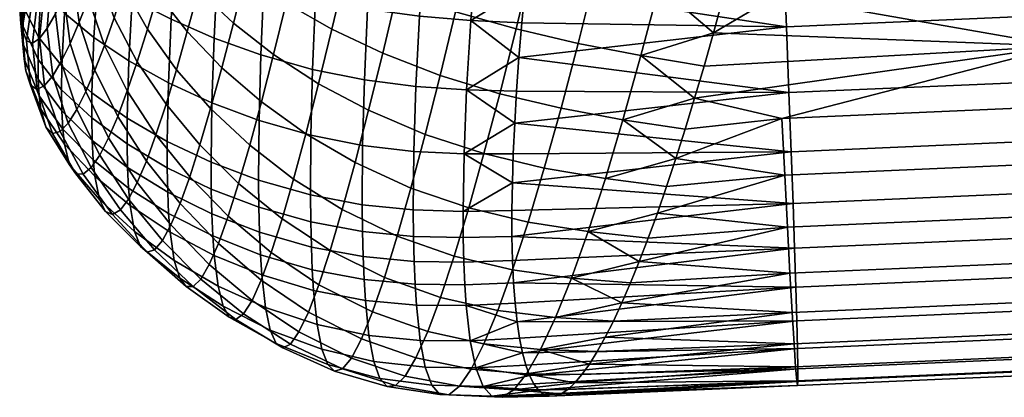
# Model space of a CAD drawing. Extents: x -120 to 2831, y -92 to 75.
# Tile 150 of 256: x 1128 to 1154, y 13 to 23. Entities that reach past the tile are written whole.
import ezdxf

# ---------------------------------------------------------------- set-up
doc = ezdxf.new("R2010")
doc.units = 0
doc.layers.add('GLASS', color=18, linetype='CONTINUOUS')

msp = doc.modelspace()

# ---------------------------------------------------------------- meshes
at = {"layer": 'GLASS'}
mesh = msp.add_polyface(dxfattribs=at)
corners = [(1147.778, 23.738, 98.918), (1146.382, 23.677, 98.909), (1146.135, 22.769, 98.295), (1155.276, 22.416, 97.791), (1145.887, 21.891, 97.639), (1145.639, 21.045, 96.941), (1147.935, 20.51, 96.377), (1148.179, 19.64, 64.57), (1140.907, 20.39, 63.47), (1148.121, 21.193, 63.078), (1148.054, 22.925, 61.71), (1155.473, 23.248, 61.758), (1155.539, 21.516, 63.126), (1155.597, 19.963, 64.618), (1141.505, 26.961, 59.26), (1147.897, 26.865, 59.462), (1141.385, 25.941, 59.716), (1141.636, 28.001, 58.855), (1140.957, 21.235, 62.73), (1141.019, 22.115, 62.034), (1147.979, 24.823, 60.495), (1155.316, 27.189, 59.51), (1155.398, 25.146, 60.543), (1141.179, 23.972, 60.778), (1146.874, 25.577, 100.004), (1146.629, 24.614, 99.479), (1155.114, 25.806, 99.989), (1147.117, 26.565, 100.482), (1147.358, 27.575, 100.913), (1155.026, 27.698, 100.877), (1147.595, 28.604, 101.295), (1155.354, 20.833, 96.425), (1155.197, 24.061, 98.966), (1155.197, 24.061, 98.966), (1142.575, 22.49, 97.969), (1142.126, 20.782, 96.59), (1143.756, 20.482, 96.463), (1144.229, 22.171, 97.873), (1143.03, 24.315, 99.173), (1144.704, 23.984, 99.112), (1143.488, 26.239, 100.194), (1145.179, 25.904, 100.17), (1143.943, 28.245, 101.024), (1145.649, 27.913, 101.039), (1145.639, 21.045, 96.941), (1145.887, 21.891, 97.639), (1146.135, 22.769, 98.295), (1145.392, 20.234, 96.203), (1146.382, 23.677, 98.909), (1146.629, 24.614, 99.479), (1146.874, 25.577, 100.004), (1147.117, 26.565, 100.482), (1147.595, 28.604, 101.295), (1147.358, 27.575, 100.913), (1146.629, 24.614, 99.479), (1147.778, 23.738, 98.918), (1155.197, 24.061, 98.966), (1146.629, 24.614, 99.479), (1146.382, 23.677, 98.909), (1147.778, 23.738, 98.918)]
mesh.append_faces([[corners[k] for k in face] for face in [(0, 1, 2, 2), (3, 2, 4, 4), (5, 3, 4, 4), (3, 5, 6, 6), (7, 8, 9, 9), (10, 11, 12, 9), (9, 12, 13, 7), (14, 15, 16, 16), (17, 15, 14, 14), (18, 19, 9, 9), (20, 16, 15, 15), (15, 21, 22, 20), (10, 23, 20, 20), (24, 25, 26, 26), (26, 27, 24, 24), (28, 27, 29, 29), (29, 30, 28, 28), (20, 22, 11, 10), (19, 10, 9, 9), (2, 3, 0, 0), (3, 6, 31, 31), (32, 0, 3, 3), (33, 26, 25, 25), (26, 29, 27, 27), (34, 35, 36, 37), (38, 34, 37, 39), (40, 38, 39, 41), (42, 40, 41, 43), (37, 44, 45, 45), (37, 45, 46, 46), (36, 47, 44, 44), (39, 48, 49, 49), (50, 41, 49, 49), (51, 41, 50, 50), (41, 39, 49, 49), (39, 46, 48, 48), (52, 43, 53, 53), (53, 43, 51, 51), (46, 39, 37, 37), (37, 36, 44, 44), (51, 43, 41, 41), (54, 55, 56, 56), (57, 58, 59, 59)]])
mesh = msp.add_polyface(dxfattribs=at)
corners = [(1140.957, 21.235, 62.73), (1148.121, 21.193, 63.078), (1140.907, 20.39, 63.47), (1141.179, 23.972, 60.778), (1148.054, 22.925, 61.71), (1141.093, 23.028, 61.383), (1141.019, 22.115, 62.034), (1147.979, 24.823, 60.495), (1141.276, 24.944, 60.222), (1141.385, 25.941, 59.716), (1138.948, 21.646, 96.164), (1138.556, 20.095, 94.714), (1140.1, 19.591, 95), (1140.516, 21.165, 96.505), (1137.437, 22.229, 95.559), (1137.067, 20.728, 94.177), (1136.102, 22.863, 94.765), (1135.752, 21.429, 93.459), (1140.942, 22.868, 97.843), (1142.126, 20.782, 96.59), (1142.575, 22.49, 97.969), (1139.352, 23.317, 97.453), (1137.82, 23.841, 96.786), (1136.464, 24.398, 95.928), (1141.377, 24.681, 99.007), (1143.03, 24.315, 99.173), (1139.765, 25.09, 98.571), (1138.211, 25.547, 97.853), (1136.835, 26.017, 96.942), (1141.815, 26.586, 99.989), (1143.488, 26.239, 100.194), (1140.184, 26.948, 99.512), (1138.609, 27.329, 98.753), (1137.213, 27.706, 97.802), (1135.951, 28.094, 96.685), (1135.594, 26.512, 95.864), (1138.536, 25.182, 60.167), (1138.709, 27.259, 59.223), (1140.111, 27.098, 59.19), (1139.913, 25.044, 60.148), (1137.152, 25.377, 60.338), (1137.305, 27.458, 59.425), (1135.775, 25.639, 60.694), (1135.916, 27.698, 59.832), (1138.403, 23.206, 61.321), (1139.756, 23.094, 61.311), (1137.035, 23.393, 61.464), (1135.667, 23.667, 61.769), (1138.309, 21.354, 62.674), (1139.643, 21.267, 62.668), (1136.954, 21.528, 62.794), (1135.59, 21.804, 63.053), (1136.908, 19.803, 64.32), (1138.255, 19.647, 64.215), (1135.546, 20.073, 64.541), (1141.505, 26.961, 59.26), (1141.385, 25.941, 59.716), (1141.276, 24.944, 60.222), (1141.093, 23.028, 61.383), (1141.179, 23.972, 60.778), (1141.019, 22.115, 62.034), (1140.907, 20.39, 63.47), (1140.957, 21.235, 62.73)]
mesh.append_faces([[corners[k] for k in face] for face in [(0, 1, 2, 2), (3, 4, 5, 5), (5, 4, 6, 6), (7, 3, 8, 8), (7, 8, 9, 9), (10, 11, 12, 13), (14, 15, 11, 10), (16, 17, 15, 14), (18, 13, 19, 20), (21, 10, 13, 18), (22, 14, 10, 21), (23, 16, 14, 22), (24, 18, 20, 25), (26, 21, 18, 24), (27, 22, 21, 26), (28, 23, 22, 27), (29, 24, 25, 30), (31, 26, 24, 29), (32, 27, 26, 31), (33, 28, 27, 32), (34, 35, 28, 33), (36, 37, 38, 39), (40, 41, 37, 36), (42, 43, 41, 40), (44, 36, 39, 45), (46, 40, 36, 44), (47, 42, 40, 46), (48, 44, 45, 49), (50, 46, 44, 48), (51, 47, 46, 50), (52, 50, 48, 53), (54, 51, 50, 52), (55, 56, 38, 38), (57, 39, 56, 56), (58, 45, 59, 59), (60, 45, 58, 58), (59, 39, 57, 57), (61, 49, 62, 62), (62, 49, 60, 60), (59, 45, 39, 39), (60, 49, 45, 45), (39, 38, 56, 56)]])
mesh = msp.add_polyface(dxfattribs=at)
corners = [(1129.627, 21.219, 81.571), (1129.392, 20.75, 80.259), (1129.994, 19.545, 80.55), (1130.227, 20, 82.013), (1129.869, 21.785, 82.818), (1130.469, 20.569, 83.411), (1129.453, 23.043, 82.143), (1129.214, 22.485, 81.042), (1130.118, 22.436, 84.003), (1130.72, 21.241, 84.741), (1129.696, 23.671, 83.189), (1129.512, 24.886, 82.323), (1129.279, 24.282, 81.4), (1130.979, 22.008, 86.002), (1131.473, 20.084, 85.412), (1131.737, 20.888, 86.812), (1130.372, 23.165, 85.127), (1129.944, 24.362, 84.18), (1129.749, 25.544, 83.199), (1132.012, 21.796, 88.132), (1132.629, 19.817, 87.551), (1132.911, 20.777, 88.998), (1131.247, 22.861, 87.191), (1130.632, 23.964, 86.188), (1130.195, 25.109, 85.119), (1133.206, 21.848, 90.349), (1133.939, 19.813, 89.777), (1134.246, 20.948, 91.24), (1132.296, 22.799, 89.365), (1131.521, 23.794, 88.306), (1130.897, 24.827, 87.186), (1134.567, 22.198, 92.587), (1135.415, 20.11, 92.017), (1135.752, 21.429, 93.459), (1133.513, 23.02, 91.595), (1132.59, 23.888, 90.508), (1131.802, 24.798, 89.344), (1134.9, 23.551, 93.811), (1136.102, 22.863, 94.765), (1133.83, 24.283, 92.732), (1132.891, 25.054, 91.555), (1135.243, 24.993, 94.905), (1136.464, 24.398, 95.928), (1134.155, 25.624, 93.754), (1134.235, 22.185, 63.461), (1134.314, 24.028, 62.248), (1135.667, 23.667, 61.769), (1135.59, 21.804, 63.053), (1133.003, 22.628, 63.976), (1133.09, 24.434, 62.849), (1131.87, 23.122, 64.591), (1131.969, 24.879, 63.561), (1130.845, 23.653, 65.289), (1130.959, 25.346, 64.366), (1129.942, 24.207, 66.065), (1130.071, 25.823, 65.253), (1134.186, 20.461, 64.889), (1135.546, 20.073, 64.541), (1132.945, 20.923, 65.328), (1131.799, 21.45, 65.852), (1130.761, 22.027, 66.45), (1129.843, 22.642, 67.117), (1129.064, 23.284, 67.852), (1129.176, 24.772, 66.915), (1131.766, 19.911, 67.364), (1132.922, 19.362, 66.913), (1130.717, 20.522, 67.875), (1129.788, 21.186, 68.443), (1128.999, 21.896, 69.066), (1129.782, 20.529, 69.211), (1130.714, 19.842, 68.687)]
mesh.append_faces([[corners[k] for k in face] for face in [(0, 1, 2, 3), (4, 0, 3, 5), (6, 7, 0, 4), (8, 4, 5, 9), (10, 6, 4, 8), (11, 12, 6, 10), (13, 9, 14, 15), (16, 8, 9, 13), (17, 10, 8, 16), (18, 11, 10, 17), (19, 15, 20, 21), (22, 13, 15, 19), (23, 16, 13, 22), (24, 17, 16, 23), (25, 21, 26, 27), (28, 19, 21, 25), (29, 22, 19, 28), (30, 23, 22, 29), (31, 27, 32, 33), (34, 25, 27, 31), (35, 28, 25, 34), (36, 29, 28, 35), (37, 31, 33, 38), (39, 34, 31, 37), (40, 35, 34, 39), (41, 37, 38, 42), (43, 39, 37, 41), (44, 45, 46, 47), (48, 49, 45, 44), (50, 51, 49, 48), (52, 53, 51, 50), (54, 55, 53, 52), (56, 44, 47, 57), (58, 48, 44, 56), (59, 50, 48, 58), (60, 52, 50, 59), (61, 54, 52, 60), (62, 63, 54, 61), (64, 59, 58, 65), (66, 60, 59, 64), (67, 61, 60, 66), (68, 62, 61, 67), (69, 67, 66, 70)]])
mesh = msp.add_polyface(dxfattribs=at)
corners = [(1128.403, 21.11, 71.879), (1128.378, 21.55, 71.115), (1128.998, 20.712, 70.559), (1129.025, 20.231, 71.387), (1128.005, 22.079, 72.397), (1127.982, 22.467, 71.717), (1127.913, 23.115, 72.923), (1127.892, 23.44, 72.349), (1128.447, 20.755, 72.675), (1129.068, 19.835, 72.249), (1128.047, 21.77, 73.108), (1127.95, 22.859, 73.525), (1128.175, 21.388, 74.565), (1128.579, 20.293, 74.302), (1128.066, 22.554, 74.769), (1128.346, 21.278, 75.996), (1128.752, 20.121, 75.899), (1128.224, 22.492, 76.005), (1128.543, 21.377, 77.362), (1128.951, 20.172, 77.428), (1128.41, 22.618, 77.196), (1128.757, 21.633, 78.657), (1129.166, 20.393, 78.88), (1128.613, 22.889, 78.33), (1128.982, 22.01, 79.881), (1129.392, 20.75, 80.259), (1128.827, 23.27, 79.407), (1129.214, 22.485, 81.042), (1129.627, 21.219, 81.571), (1129.05, 23.74, 80.429), (1129.279, 24.282, 81.4), (1129.453, 23.043, 82.143), (1128.456, 23.946, 68.659), (1128.577, 25.336, 67.844), (1129.176, 24.772, 66.915), (1129.064, 23.284, 67.852), (1128.383, 22.649, 69.75), (1128.999, 21.896, 69.066), (1127.99, 23.451, 70.511), (1128.066, 24.626, 69.563), (1127.902, 24.276, 71.337), (1127.974, 25.288, 70.547), (1128.99, 21.271, 69.781), (1129.788, 21.186, 68.443), (1129.782, 20.529, 69.211), (1128.371, 22.067, 70.401), (1127.977, 22.929, 71.085), (1127.889, 23.83, 71.818), (1128.998, 20.712, 70.559), (1129.792, 19.937, 70.04), (1128.378, 21.55, 71.115), (1127.982, 22.467, 71.717), (1127.892, 23.44, 72.349), (1128.107, 24.185, 73.439), (1128.091, 24.438, 72.991), (1128.233, 23.755, 74.909), (1128.137, 23.987, 73.913), (1128.367, 23.723, 75.928), (1128.712, 24.119, 77.914), (1128.53, 23.855, 76.936), (1129.114, 24.941, 79.756), (1128.908, 24.488, 78.855), (1129.326, 25.464, 80.617), (1128.088, 24.743, 72.576), (1128.1, 25.095, 72.201), (1128.091, 24.438, 72.991)]
mesh.append_faces([[corners[k] for k in face] for face in [(0, 1, 2, 3), (4, 5, 1, 0), (6, 7, 5, 4), (8, 0, 3, 9), (10, 4, 0, 8), (11, 6, 4, 10), (12, 10, 8, 13), (14, 11, 10, 12), (15, 12, 13, 16), (17, 14, 12, 15), (18, 15, 16, 19), (20, 17, 15, 18), (21, 18, 19, 22), (23, 20, 18, 21), (24, 21, 22, 25), (26, 23, 21, 24), (27, 24, 25, 28), (29, 26, 24, 27), (30, 29, 27, 31), (32, 33, 34, 35), (36, 32, 35, 37), (38, 39, 32, 36), (40, 41, 39, 38), (42, 37, 43, 44), (45, 36, 37, 42), (46, 38, 36, 45), (47, 40, 38, 46), (48, 42, 44, 49), (50, 45, 42, 48), (51, 46, 45, 50), (52, 47, 46, 51), (6, 53, 54, 7), (14, 55, 56, 11), (17, 57, 55, 14), (11, 56, 53, 6), (23, 58, 59, 20), (29, 60, 61, 26), (30, 62, 60, 29), (26, 61, 58, 23), (20, 59, 57, 17), (47, 63, 64, 40), (52, 65, 63, 47)]])
mesh = msp.add_polyface(dxfattribs=at)
corners = [(1131.807, 18.013, 70.066), (1131.781, 18.578, 69.117), (1132.941, 18.005, 68.72), (1132.967, 17.423, 69.693), (1130.753, 18.682, 70.478), (1130.726, 19.225, 69.559), (1129.819, 19.423, 70.919), (1129.792, 19.937, 70.04), (1129.025, 20.231, 71.387), (1128.998, 20.712, 70.559), (1131.846, 17.524, 71.05), (1133.004, 16.911, 70.698), (1130.794, 18.22, 71.431), (1129.862, 18.992, 71.833), (1129.068, 19.835, 72.249), (1131.956, 16.777, 73.071), (1133.107, 16.105, 72.769), (1130.912, 17.538, 73.384), (1129.986, 18.379, 73.7), (1129.198, 19.297, 74.01), (1128.579, 20.293, 74.302), (1128.447, 20.755, 72.675), (1131.064, 17.147, 75.339), (1132.098, 16.312, 75.109), (1130.148, 18.063, 75.555), (1129.368, 19.055, 75.746), (1128.752, 20.121, 75.899), (1131.239, 17, 77.258), (1132.264, 16.094, 77.13), (1130.333, 17.987, 77.357), (1129.562, 19.046, 77.418), (1128.951, 20.172, 77.428), (1131.433, 17.06, 79.128), (1132.449, 16.093, 79.117), (1130.536, 18.106, 79.098), (1129.772, 19.22, 79.019), (1129.166, 20.393, 78.88), (1131.642, 17.303, 80.944), (1132.652, 16.29, 81.062), (1130.752, 18.393, 80.775), (1129.994, 19.545, 80.55), (1129.392, 20.75, 80.259), (1131.866, 17.712, 82.702), (1132.874, 16.67, 82.954), (1130.98, 18.826, 82.388), (1130.227, 20, 82.013), (1131.221, 19.394, 83.935), (1132.106, 18.274, 84.394), (1130.469, 20.569, 83.411), (1131.473, 20.084, 85.412), (1132.36, 18.979, 86.013), (1130.72, 21.241, 84.741), (1131.737, 20.888, 86.812), (1132.629, 19.817, 87.551), (1131.767, 19.213, 68.212), (1131.766, 19.911, 67.364), (1132.922, 19.362, 66.913), (1132.926, 18.653, 67.791), (1130.714, 19.842, 68.687), (1130.717, 20.522, 67.875), (1131.781, 18.578, 69.117), (1132.941, 18.005, 68.72), (1130.726, 19.225, 69.559), (1129.792, 19.937, 70.04), (1129.782, 20.529, 69.211)]
mesh.append_faces([[corners[k] for k in face] for face in [(0, 1, 2, 3), (4, 5, 1, 0), (6, 7, 5, 4), (8, 9, 7, 6), (10, 0, 3, 11), (12, 4, 0, 10), (13, 6, 4, 12), (14, 8, 6, 13), (15, 10, 11, 16), (17, 12, 10, 15), (18, 13, 12, 17), (19, 14, 13, 18), (20, 21, 14, 19), (22, 17, 15, 23), (24, 18, 17, 22), (25, 19, 18, 24), (26, 20, 19, 25), (27, 22, 23, 28), (29, 24, 22, 27), (30, 25, 24, 29), (31, 26, 25, 30), (32, 27, 28, 33), (34, 29, 27, 32), (35, 30, 29, 34), (36, 31, 30, 35), (37, 32, 33, 38), (39, 34, 32, 37), (40, 35, 34, 39), (41, 36, 35, 40), (42, 37, 38, 43), (44, 39, 37, 42), (45, 40, 39, 44), (46, 44, 42, 47), (48, 45, 44, 46), (49, 46, 47, 50), (51, 48, 46, 49), (52, 49, 50, 53), (54, 55, 56, 57), (58, 59, 55, 54), (60, 54, 57, 61), (62, 58, 54, 60), (63, 64, 58, 62)]])
mesh = msp.add_polyface(dxfattribs=at)
corners = [(1138.288, 16.152, 68.779), (1138.262, 16.753, 67.795), (1139.57, 16.734, 67.754), (1139.596, 16.139, 68.726), (1136.947, 16.274, 68.896), (1136.921, 16.878, 67.904), (1135.585, 16.528, 69.09), (1135.56, 17.13, 68.097), (1138.323, 15.604, 69.794), (1139.633, 15.595, 69.728), (1136.981, 15.726, 69.919), (1135.62, 15.987, 70.115), (1137.075, 14.806, 72.039), (1138.422, 14.673, 71.898), (1135.714, 15.091, 72.236), (1135.759, 16.14, 87.306), (1135.485, 15.421, 85.321), (1136.878, 14.712, 85.445), (1137.167, 15.422, 87.517), (1137.482, 16.329, 89.497), (1138.619, 14.907, 87.575), (1138.956, 15.804, 89.612), (1136.056, 17.044, 89.2), (1140.851, 16.534, 91.514), (1140.463, 15.462, 89.555), (1141.983, 15.275, 89.357), (1142.401, 16.315, 91.324), (1139.318, 16.894, 91.539), (1137.82, 17.42, 91.367), (1136.374, 18.12, 90.986), (1141.26, 17.788, 93.35), (1142.839, 17.538, 93.175), (1139.7, 18.161, 93.34), (1138.179, 18.68, 93.11), (1136.712, 19.352, 92.649), (1140.1, 19.591, 95), (1141.686, 19.209, 95.046), (1138.556, 20.095, 94.714), (1137.067, 20.728, 94.177), (1135.752, 21.429, 93.459), (1135.415, 20.11, 92.017), (1140.516, 21.165, 96.505), (1142.126, 20.782, 96.59), (1138.255, 19.647, 64.215), (1138.309, 21.354, 62.674), (1139.643, 21.267, 62.668), (1139.575, 19.586, 64.205), (1138.239, 18.107, 65.927), (1139.55, 18.069, 65.906), (1136.897, 18.245, 66.029), (1136.908, 19.803, 64.32), (1135.535, 18.503, 66.228), (1135.546, 20.073, 64.541), (1138.246, 17.405, 66.843), (1139.554, 17.378, 66.813), (1136.904, 17.536, 66.947), (1138.262, 16.753, 67.795), (1139.57, 16.734, 67.754), (1136.921, 16.878, 67.904), (1135.56, 17.13, 68.097), (1135.543, 17.79, 67.141), (1140.85, 16.777, 67.754), (1140.877, 16.191, 68.712), (1140.916, 15.653, 69.699), (1140.969, 15.167, 70.71), (1140.87, 19.583, 64.251), (1140.907, 20.39, 63.47), (1140.834, 18.092, 65.932), (1140.846, 18.817, 65.073), (1140.836, 17.412, 66.826), (1140.85, 16.777, 67.754)]
mesh.append_faces([[corners[k] for k in face] for face in [(0, 1, 2, 3), (4, 5, 1, 0), (6, 7, 5, 4), (8, 0, 3, 9), (10, 4, 0, 8), (11, 6, 4, 10), (12, 10, 8, 13), (14, 11, 10, 12), (15, 16, 17, 18), (19, 18, 20, 21), (22, 15, 18, 19), (23, 24, 25, 26), (27, 21, 24, 23), (28, 19, 21, 27), (29, 22, 19, 28), (30, 23, 26, 31), (32, 27, 23, 30), (33, 28, 27, 32), (34, 29, 28, 33), (35, 32, 30, 36), (37, 33, 32, 35), (38, 34, 33, 37), (39, 40, 34, 38), (41, 35, 36, 42), (43, 44, 45, 46), (47, 43, 46, 48), (49, 50, 43, 47), (51, 52, 50, 49), (53, 47, 48, 54), (55, 49, 47, 53), (56, 53, 54, 57), (58, 55, 53, 56), (59, 60, 55, 58), (61, 62, 3, 2), (9, 63, 64, 64), (62, 63, 9, 3), (65, 46, 66, 66), (67, 48, 68, 68), (67, 69, 54, 48), (68, 46, 65, 65), (69, 70, 57, 54), (48, 46, 68, 68), (46, 45, 66, 66)]])
mesh = msp.add_polyface(dxfattribs=at)
corners = [(1141.967, 13.213, 80.495), (1141.813, 13.209, 79.382), (1148.346, 13.485, 80.13), (1142.131, 13.272, 81.606), (1141.668, 13.26, 78.269), (1148.356, 13.593, 77.842), (1147.935, 20.51, 96.377), (1145.639, 21.045, 96.941), (1145.392, 20.234, 96.203), (1145.146, 19.459, 95.428), (1144.901, 18.722, 94.615), (1148.01, 19.02, 94.824), (1144.42, 17.367, 92.888), (1144.185, 16.754, 91.976), (1148.081, 17.653, 93.09), (1144.66, 18.024, 93.768), (1148.146, 16.44, 91.19), (1155.564, 16.763, 91.239), (1155.499, 17.976, 93.138), (1155.429, 19.343, 94.872), (1155.354, 20.833, 96.425), (1143.726, 15.661, 90.067), (1148.204, 15.409, 89.147), (1148.254, 14.583, 86.985), (1155.673, 14.906, 87.033), (1155.623, 15.732, 89.195), (1148.295, 13.981, 84.738), (1155.713, 14.304, 84.786), (1143.286, 14.757, 88.057), (1142.485, 13.555, 83.807), (1148.326, 13.613, 82.44), (1155.765, 13.809, 80.178), (1155.744, 13.937, 82.488), (1148.356, 13.925, 75.612), (1155.775, 14.248, 75.66), (1155.775, 13.916, 77.89), (1142.871, 14.052, 85.964), (1141.299, 13.749, 74.956), (1148.347, 14.465, 73.47), (1148.328, 15.191, 71.443), (1155.747, 15.514, 71.491), (1155.765, 14.788, 73.519), (1140.969, 15.167, 70.71), (1148.302, 16.078, 69.548), (1148.268, 17.101, 67.802), (1155.687, 17.424, 67.85), (1155.72, 16.402, 69.597), (1141.11, 14.35, 72.799), (1140.836, 17.412, 66.826), (1148.228, 18.275, 66.155), (1148.179, 19.64, 64.57), (1155.597, 19.963, 64.618), (1155.647, 18.599, 66.203), (1140.846, 18.817, 65.073), (1140.877, 16.191, 68.712), (1141.535, 13.367, 77.158), (1143.953, 16.185, 91.035), (1143.756, 20.482, 96.463), (1145.146, 19.459, 95.428), (1145.392, 20.234, 96.203)]
mesh.append_faces([[corners[k] for k in face] for face in [(0, 1, 2, 2), (3, 0, 2, 2), (1, 4, 5, 5), (6, 7, 8, 8), (9, 10, 11, 11), (12, 13, 14, 14), (15, 12, 14, 14), (15, 11, 10, 10), (6, 8, 9, 9), (9, 11, 6, 6), (11, 15, 14, 14), (16, 17, 18, 14), (14, 18, 19, 11), (11, 19, 20, 6), (16, 14, 13, 13), (16, 21, 22, 22), (23, 24, 25, 22), (26, 27, 24, 23), (22, 28, 23, 23), (26, 29, 30, 30), (2, 31, 32, 30), (2, 1, 5, 5), (33, 34, 35, 5), (5, 35, 31, 2), (30, 3, 2, 2), (30, 32, 27, 26), (23, 36, 26, 26), (33, 37, 38, 38), (39, 40, 41, 38), (39, 42, 43, 43), (44, 45, 46, 43), (43, 46, 40, 39), (38, 47, 39, 39), (44, 48, 49, 49), (50, 51, 52, 49), (49, 53, 50, 50), (49, 52, 45, 44), (43, 54, 44, 44), (38, 41, 34, 33), (5, 55, 33, 33), (22, 25, 17, 16), (16, 13, 56, 56), (57, 58, 59, 59)]])
mesh = msp.add_polyface(dxfattribs=at)
corners = [(1134.219, 16.925, 69.366), (1134.193, 17.519, 68.379), (1135.56, 17.13, 68.097), (1135.585, 16.528, 69.09), (1132.967, 17.423, 69.693), (1132.941, 18.005, 68.72), (1134.255, 16.396, 70.385), (1135.62, 15.987, 70.115), (1133.004, 16.911, 70.698), (1134.351, 15.54, 72.489), (1135.714, 15.091, 72.236), (1133.107, 16.105, 72.769), (1134.478, 14.945, 74.644), (1135.838, 14.443, 74.422), (1133.24, 15.572, 74.874), (1132.098, 16.312, 75.109), (1131.956, 16.777, 73.071), (1134.63, 14.595, 76.818), (1135.99, 14.037, 76.643), (1133.397, 15.285, 76.981), (1132.264, 16.094, 77.13), (1134.807, 14.476, 78.992), (1136.17, 13.866, 78.878), (1133.577, 15.223, 79.071), (1132.449, 16.093, 79.117), (1135.009, 14.58, 81.145), (1136.379, 13.926, 81.104), (1133.777, 15.373, 81.13), (1132.652, 16.29, 81.062), (1135.234, 14.898, 83.261), (1136.614, 14.21, 83.3), (1133.999, 15.723, 83.143), (1132.874, 16.67, 82.954), (1135.485, 15.421, 85.321), (1136.878, 14.712, 85.445), (1134.242, 16.263, 85.097), (1133.114, 17.224, 84.784), (1132.106, 18.274, 84.394), (1131.866, 17.712, 82.702), (1134.505, 16.984, 86.975), (1135.759, 16.14, 87.306), (1133.372, 17.939, 86.538), (1132.36, 18.979, 86.013), (1134.79, 17.874, 88.764), (1136.056, 17.044, 89.2), (1133.647, 18.806, 88.206), (1132.629, 19.817, 87.551), (1135.093, 18.92, 90.448), (1136.374, 18.12, 90.986), (1133.939, 19.813, 89.777), (1132.911, 20.777, 88.998), (1135.415, 20.11, 92.017), (1136.712, 19.352, 92.649), (1134.246, 20.948, 91.24), (1134.171, 18.89, 66.533), (1134.186, 20.461, 64.889), (1135.546, 20.073, 64.541), (1135.535, 18.503, 66.228), (1132.922, 19.362, 66.913), (1132.945, 20.923, 65.328), (1135.543, 17.79, 67.141), (1136.897, 18.245, 66.029), (1136.904, 17.536, 66.947), (1134.177, 18.176, 67.433), (1132.926, 18.653, 67.791), (1134.193, 17.519, 68.379), (1135.56, 17.13, 68.097), (1132.941, 18.005, 68.72)]
mesh.append_faces([[corners[k] for k in face] for face in [(0, 1, 2, 3), (4, 5, 1, 0), (6, 0, 3, 7), (8, 4, 0, 6), (9, 6, 7, 10), (11, 8, 6, 9), (12, 9, 10, 13), (14, 11, 9, 12), (15, 16, 11, 14), (17, 12, 13, 18), (19, 14, 12, 17), (20, 15, 14, 19), (21, 17, 18, 22), (23, 19, 17, 21), (24, 20, 19, 23), (25, 21, 22, 26), (27, 23, 21, 25), (28, 24, 23, 27), (29, 25, 26, 30), (31, 27, 25, 29), (32, 28, 27, 31), (33, 29, 30, 34), (35, 31, 29, 33), (36, 32, 31, 35), (37, 38, 32, 36), (39, 35, 33, 40), (41, 36, 35, 39), (42, 37, 36, 41), (43, 39, 40, 44), (45, 41, 39, 43), (46, 42, 41, 45), (47, 43, 44, 48), (49, 45, 43, 47), (50, 46, 45, 49), (51, 47, 48, 52), (53, 49, 47, 51), (54, 55, 56, 57), (58, 59, 55, 54), (60, 57, 61, 62), (63, 54, 57, 60), (64, 58, 54, 63), (65, 63, 60, 66), (67, 64, 63, 65)]])
mesh = msp.add_polyface(dxfattribs=at)
corners = [(1148.356, 13.925, 75.612), (1141.535, 13.367, 77.158), (1141.411, 13.53, 76.053), (1148.356, 13.593, 77.842), (1141.668, 13.26, 78.269), (1148.326, 13.613, 82.44), (1142.303, 13.386, 82.71), (1142.131, 13.272, 81.606), (1143.076, 14.379, 87.019), (1148.254, 14.583, 86.985), (1143.286, 14.757, 88.057), (1148.204, 15.409, 89.147), (1143.503, 15.185, 89.073), (1148.295, 13.981, 84.738), (1142.674, 13.777, 84.892), (1142.485, 13.555, 83.807), (1142.871, 14.052, 85.964), (1143.726, 15.661, 90.067), (1140.969, 15.167, 70.71), (1140.916, 15.653, 69.699), (1148.302, 16.078, 69.548), (1140.877, 16.191, 68.712), (1140.836, 17.412, 66.826), (1140.834, 18.092, 65.932), (1148.228, 18.275, 66.155), (1140.87, 19.583, 64.251), (1148.179, 19.64, 64.57), (1140.846, 18.817, 65.073), (1140.85, 16.777, 67.754), (1148.268, 17.101, 67.802), (1148.328, 15.191, 71.443), (1141.033, 14.732, 71.745), (1141.299, 13.749, 74.956), (1141.199, 14.022, 73.87), (1148.347, 14.465, 73.47), (1141.11, 14.35, 72.799), (1140.907, 20.39, 63.47), (1148.146, 16.44, 91.19), (1143.953, 16.185, 91.035), (1141.686, 19.209, 95.046), (1141.26, 17.788, 93.35), (1142.839, 17.538, 93.175), (1143.292, 18.932, 94.892), (1142.126, 20.782, 96.59), (1143.756, 20.482, 96.463), (1140.883, 13.375, 82.936), (1142.131, 13.272, 81.606), (1142.303, 13.386, 82.71), (1141.221, 13.795, 85.143), (1142.485, 13.555, 83.807), (1142.674, 13.777, 84.892), (1141.589, 14.432, 87.29), (1142.871, 14.052, 85.964), (1143.076, 14.379, 87.019), (1143.286, 14.757, 88.057), (1141.983, 15.275, 89.357), (1143.503, 15.185, 89.073), (1143.726, 15.661, 90.067), (1142.401, 16.315, 91.324), (1143.953, 16.185, 91.035), (1144.185, 16.754, 91.976), (1144.42, 17.367, 92.888), (1144.66, 18.024, 93.768), (1144.901, 18.722, 94.615), (1145.146, 19.459, 95.428)]
mesh.append_faces([[corners[k] for k in face] for face in [(0, 1, 2, 2), (3, 4, 1, 1), (5, 6, 7, 7), (8, 9, 10, 10), (10, 11, 12, 12), (13, 14, 15, 15), (13, 16, 14, 14), (16, 9, 8, 8), (5, 15, 6, 6), (12, 11, 17, 17), (18, 19, 20, 20), (20, 19, 21, 21), (22, 23, 24, 24), (25, 26, 27, 27), (21, 28, 29, 29), (18, 30, 31, 31), (2, 32, 0, 0), (33, 34, 32, 32), (34, 33, 35, 35), (35, 31, 30, 30), (36, 26, 25, 25), (28, 22, 29, 29), (27, 24, 23, 23), (37, 38, 17, 17), (39, 40, 41, 42), (43, 39, 42, 44), (45, 46, 47, 47), (48, 49, 50, 50), (51, 52, 53, 53), (51, 53, 54, 54), (48, 50, 52, 52), (45, 47, 49, 49), (55, 56, 57, 57), (58, 59, 60, 60), (41, 60, 61, 61), (58, 57, 59, 59), (55, 51, 54, 56), (58, 55, 57, 57), (42, 41, 62, 63), (60, 41, 58, 58), (62, 41, 61, 61), (42, 64, 44, 44), (63, 64, 42, 42)]])
mesh = msp.add_polyface(dxfattribs=at)
corners = [(1138.422, 14.673, 71.898), (1138.323, 15.604, 69.794), (1139.633, 15.595, 69.728), (1139.74, 14.665, 71.806), (1138.557, 13.968, 74.083), (1139.889, 13.953, 73.966), (1137.202, 14.121, 74.234), (1137.075, 14.806, 72.039), (1135.838, 14.443, 74.422), (1135.714, 15.091, 72.236), (1138.729, 13.493, 76.322), (1140.079, 13.466, 76.182), (1137.361, 13.674, 76.477), (1135.99, 14.037, 76.643), (1138.937, 13.253, 78.592), (1140.31, 13.207, 78.432), (1137.552, 13.462, 78.743), (1136.17, 13.866, 78.878), (1139.179, 13.246, 80.868), (1140.578, 13.177, 80.692), (1137.774, 13.484, 81.01), (1136.379, 13.926, 81.104), (1139.455, 13.469, 83.125), (1140.883, 13.375, 82.936), (1138.026, 13.737, 83.252), (1136.614, 14.21, 83.3), (1139.762, 13.919, 85.34), (1141.221, 13.795, 85.143), (1138.308, 14.214, 85.448), (1136.878, 14.712, 85.445), (1140.099, 14.586, 87.491), (1141.589, 14.432, 87.29), (1138.619, 14.907, 87.575), (1137.167, 15.422, 87.517), (1140.463, 15.462, 89.555), (1141.983, 15.275, 89.357), (1138.956, 15.804, 89.612), (1140.969, 15.167, 70.71), (1141.033, 14.732, 71.745), (1141.11, 14.35, 72.799), (1141.199, 14.022, 73.87), (1141.299, 13.749, 74.956), (1141.411, 13.53, 76.053), (1141.535, 13.367, 77.158), (1141.668, 13.26, 78.269), (1141.813, 13.209, 79.382), (1141.967, 13.213, 80.495), (1142.131, 13.272, 81.606), (1142.485, 13.555, 83.807), (1142.871, 14.052, 85.964)]
mesh.append_faces([[corners[k] for k in face] for face in [(0, 1, 2, 3), (4, 0, 3, 5), (6, 7, 0, 4), (8, 9, 7, 6), (10, 4, 5, 11), (12, 6, 4, 10), (13, 8, 6, 12), (14, 10, 11, 15), (16, 12, 10, 14), (17, 13, 12, 16), (18, 14, 15, 19), (20, 16, 14, 18), (21, 17, 16, 20), (22, 18, 19, 23), (24, 20, 18, 22), (25, 21, 20, 24), (26, 22, 23, 27), (28, 24, 22, 26), (29, 25, 24, 28), (30, 26, 27, 31), (32, 28, 26, 30), (33, 29, 28, 32), (34, 30, 31, 35), (36, 32, 30, 34), (3, 37, 38, 38), (5, 39, 40, 40), (11, 41, 42, 42), (11, 42, 43, 43), (5, 40, 41, 41), (3, 38, 39, 39), (15, 44, 45, 45), (19, 46, 47, 47), (19, 45, 46, 46), (15, 43, 44, 44), (3, 2, 37, 37), (5, 3, 39, 39), (15, 11, 43, 43), (23, 19, 47, 47), (27, 23, 48, 48), (15, 45, 19, 19), (5, 41, 11, 11), (49, 31, 27, 27)]])

doc.saveas('drawing.dxf')
